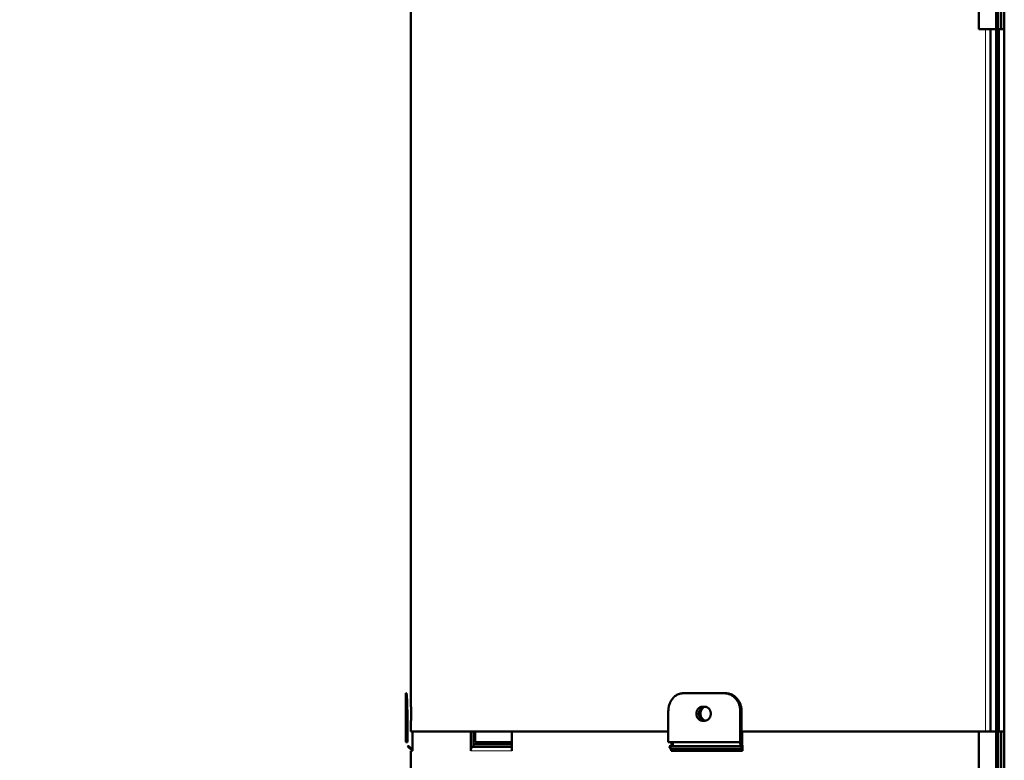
# Model space of a CAD drawing. Header units: millimetres. Extents: x 5 to 579, y 5 to 290.
# Tile 3 of 85: x 78 to 116, y 87 to 116. Entities that reach past the tile are written whole.
import ezdxf

# ---------------------------------------------------------------- set-up
doc = ezdxf.new("R2010")
doc.units = ezdxf.units.MM
doc.layers.add('1', color=7, linetype='Continuous', true_color=0xffffff)
doc.styles.add('Arial', font='Arial')
doc.dimstyles.new('DIMSTYLE_BRK_2', dxfattribs={"dimtxt": 0.18, "dimasz": 0.18, "dimexe": 0.18, "dimexo": 0.0625, "dimgap": 0.09, "dimtad": 0, "dimtih": 1, "dimtoh": 1, "dimdec": 4, "dimzin": 0, "dimdsep": 46, "dimtxsty": 'Standard', "dimcen": 0.09, "dimadec": 0, "dimazin": 0, "dimtfac": 1, "dimtdec": 4, "dimtofl": 0, "dimtmove": 0, "dimatfit": 3, "dimfxl": 1, "dimtolj": 1, "dimtzin": 0, "dimarcsym": 0})

# ---------------------------------------------------------------- blocks, each defined once
blk = doc.blocks.new('_U0')
at = {"layer": '1', "color": 92, "linetype": 'Continuous', "lineweight": 13}
for p, q in [((82.435296, 183.462127), (71.017748, 183.462127)), ((93.434118, 183.462127), (85.435296, 183.462127)), ((73.017748, 181.212127), (73.017748, 61.592127)), ((91.520699, 59.342127), (71.017748, 59.342127)), ((116.140699, 59.342127), (94.520699, 59.342127))]:
    blk.add_line(p, q, dxfattribs=at)
at = {"layer": '1', "color": 92}
for points in [[(73.392748, 181.212127), (72.642748, 181.212127), (73.017748, 183.462127)], [(72.642748, 61.592127), (73.392748, 61.592127), (73.017748, 59.342127)]]:
    blk.add_solid(points, dxfattribs=at)
at = {"layer": 'Defpoints', "color": 0}
for p in [(93.434118, 183.462127), (73.017748, 59.342127), (116.140699, 59.342127)]:
    blk.add_point(p, dxfattribs=at)
at = {"layer": '1', "color": 1, "lineweight": 13, "insert": (68.505748, 121.402127), "char_height": 3, "attachment_point": 2, "rotation": 90, "style": 'Arial'}
blk.add_mtext('\\A1;1241', dxfattribs=at)

msp = doc.modelspace()

# ---------------------------------------------------------------- linework, layer by layer
at = {"layer": '1', "color": 7, "linetype": 'Continuous', "lineweight": 50}
for p, q in [((116.0207, 90.46213), (116.0207, 118.76213)), ((115.2607, 115.96213), (115.2607, 117.46213)), ((115.94344, 90.46213), (115.94344, 117.46213)), ((116.1407, 117.4621), (116.1407, 115.96175)), ((116.2607, 117.46213), (116.2607, 115.96194)), ((93.0207, 116.71213), (93.0207, 89.43713)), ((115.52602, 115.96213), (115.2607, 115.96213)), ((115.7207, 115.96213), (115.52602, 115.96213)), ((115.9407, 115.96213), (115.7207, 115.96213)), ((115.7207, 88.46213), (115.7207, 115.96213)), ((115.9407, 88.46213), (115.9407, 115.96213)), ((116.0407, 115.96213), (116.0407, 88.46213)), ((116.2607, 115.96213), (116.0407, 115.96213)), ((116.2607, 88.46213), (116.2607, 115.96213)), ((116.0407, 90.46213), (115.94241, 90.46213)), ((116.0207, 89.76236), (116.0207, 90.46232)), ((92.8207, 89.96213), (92.8207, 89.43713)), ((92.8207, 89.96213), (92.83916, 89.96213)), ((105.29333, 89.96213), (103.68652, 89.96213)), ((105.34596, 89.96213), (105.29333, 89.96213)), ((116.0207, 61.46213), (116.0207, 89.76213)), ((92.82075, 89.43713), (92.8207, 89.43713)), ((92.8775, 88.04467), (92.8775, 89.26213)), ((93.02075, 89.43713), (93.0207, 89.43713)), ((103.10032, 89.26213), (103.10032, 88.04467)), ((104.43742, 89.43713), (104.52403, 89.43713)), ((105.91788, 89.26213), (105.91788, 88.04467)), ((105.97049, 88.04467), (105.97049, 89.26213)), ((92.8207, 88.88713), (92.8207, 88.04467)), ((92.8207, 88.88713), (92.82075, 88.88713)), ((93.0207, 88.88713), (93.02075, 88.88713)), ((93.0207, 88.88713), (93.0207, 88.46213)), ((104.52403, 88.88713), (104.43742, 88.88713)), ((103.09968, 88.46213), (93.0207, 88.46213)), ((93.07613, 88.46213), (93.07613, 87.92325)), ((95.3662, 88.46213), (93.07613, 88.46213)), ((95.3662, 87.71213), (95.3662, 88.46213)), ((95.47037, 88.46213), (95.47037, 87.92325)), ((95.54034, 88.46213), (95.54034, 88.04467)), ((103.10028, 88.46213), (96.96619, 88.46213)), ((96.96619, 88.46213), (96.96619, 87.71213)), ((115.52602, 88.46213), (105.99309, 88.46213)), ((105.99405, 88.46213), (105.99405, 87.9495)), ((115.2607, 88.46213), (105.99405, 88.46213)), ((115.2607, 86.96213), (115.2607, 88.46213)), ((115.52602, 88.46213), (115.7207, 88.46213)), ((115.7207, 88.46213), (115.9407, 88.46213)), ((116.0407, 88.46213), (115.94241, 88.46213)), ((115.94344, 61.46213), (115.94344, 88.46213)), ((116.2607, 88.46213), (116.0407, 88.46213)), ((116.1407, 88.4621), (116.1407, 86.96175)), ((116.2607, 88.46213), (116.2607, 86.96194)), ((92.8775, 88.04467), (92.8207, 88.04467)), ((95.47037, 87.9254), (95.51401, 87.97397)), ((96.96617, 87.97397), (95.51401, 87.97397)), ((95.54034, 88.04467), (96.96617, 88.04467)), ((103.10032, 88.04467), (105.91788, 88.04467)), ((103.22277, 87.92325), (103.22277, 88.04468)), ((103.28292, 88.04468), (103.28292, 87.88912)), ((106.00556, 87.92325), (105.98333, 87.97397)), ((92.88514, 87.88911), (92.99141, 87.78284)), ((92.88514, 87.88911), (92.94178, 87.88911)), ((93.0478, 87.78284), (92.94178, 87.88911)), ((93.0478, 87.78284), (92.99141, 87.78284)), ((93.0207, 87.71213), (93.0207, 60.43713)), ((93.0207, 87.71213), (93.07702, 87.71213)), ((93.07702, 87.92325), (93.07613, 87.92325)), ((93.07613, 87.92325), (93.07702, 87.92325)), ((93.07702, 87.92325), (93.07702, 87.71213)), ((96.96618, 87.86769), (95.42213, 87.86769)), ((95.46843, 87.92103), (95.47037, 87.92325)), ((95.46844, 87.92325), (95.46844, 87.86769)), ((95.46844, 87.92325), (95.47037, 87.92325)), ((95.47037, 87.92325), (95.46844, 87.92325)), ((103.13635, 87.88911), (105.94613, 87.88911)), ((103.13635, 87.88911), (103.19578, 87.78284)), ((103.19578, 87.78284), (105.99272, 87.78284)), ((103.21216, 87.92325), (103.22277, 87.92325)), ((103.21216, 87.88911), (103.21216, 87.92325)), ((103.21216, 87.71213), (103.21216, 87.78284)), ((103.21216, 87.71213), (106.00556, 87.71213)), ((103.28292, 87.78284), (103.28292, 87.71213)), ((105.94613, 87.88911), (105.99272, 87.78284)), ((105.99405, 87.92325), (106.00556, 87.92325)), ((106.00556, 87.71213), (106.00556, 87.92325))]:
    msp.add_line(p, q, dxfattribs=at)
at = {"layer": '1', "color": 2, "linetype": 'Continuous', "lineweight": 13}
for p, q in [((115.52602, 88.46213), (115.52602, 115.96213)), ((95.3662, 87.71213), (96.96619, 87.71213))]:
    msp.add_line(p, q, dxfattribs=at)
at = {"layer": '1', "color": 7, "linetype": 'Continuous', "lineweight": 50}
for centre, major_axis, start_param, end_param in [((106.01432, 88.04467), (0, 0.22), 1.57079633, 2.35619449), ((106.01432, 88.04467), (0, -0.1), 4.71238898, 5.49778714), ((105.96172, 87.71213), (0, -0.1), 1.57079633, 2.35619449)]:
    msp.add_ellipse(centre, major_axis=major_axis, ratio=0.438371, start_param=start_param, end_param=end_param, dxfattribs=at)
for points, knots in [([(92.87751, 89.26213), (92.87751, 89.28524), (92.87735, 89.33121), (92.87688, 89.37668), (92.87641, 89.41059), (92.87623, 89.42188), (92.87584, 89.44421), (92.87563, 89.45526), (92.87495, 89.4881), (92.8739, 89.53102), (92.87259, 89.57226), (92.87152, 89.60255), (92.87114, 89.61254), (92.87056, 89.62735), (92.87036, 89.63227), (92.86996, 89.64202), (92.86975, 89.64684), (92.86872, 89.67073), (92.86785, 89.68909), (92.86602, 89.72431), (92.86507, 89.74118), (92.86311, 89.77344), (92.86209, 89.78883), (92.86078, 89.80711), (92.86051, 89.81072), (92.85998, 89.81781), (92.85972, 89.82129), (92.85892, 89.83155), (92.85838, 89.83814), (92.85677, 89.85716), (92.85461, 89.88057), (92.85244, 89.90009), (92.85081, 89.91325), (92.85027, 89.91739), (92.84945, 89.92322), (92.84918, 89.92509), (92.84865, 89.9287), (92.84838, 89.93044), (92.84705, 89.93875), (92.846, 89.94428), (92.84396, 89.95316), (92.84297, 89.9565), (92.84102, 89.96099), (92.84008, 89.96213), (92.83916, 89.96213)], [0, 0, 0, 0, 0.0625, 0.125, 0.125, 0.15625, 0.15625, 0.1875, 0.1875, 0.25, 0.3125, 0.3125, 0.34375, 0.34375, 0.359375, 0.359375, 0.375, 0.375, 0.4375, 0.4375, 0.5, 0.5, 0.5625, 0.5625, 0.578125, 0.578125, 0.59375, 0.59375, 0.625, 0.625, 0.6875, 0.75, 0.75, 0.78125, 0.78125, 0.796875, 0.796875, 0.8125, 0.8125, 0.875, 0.875, 0.9375, 0.9375, 1, 1, 1, 1]), ([(103.68652, 89.96213), (103.66698, 89.96213), (103.64763, 89.96099), (103.60926, 89.9565), (103.59026, 89.95316), (103.5526, 89.94428), (103.53394, 89.93875), (103.51084, 89.93044), (103.50623, 89.9287), (103.49704, 89.92509), (103.49245, 89.92322), (103.47875, 89.91739), (103.46974, 89.91325), (103.44307, 89.90009), (103.40846, 89.88057), (103.37571, 89.85716), (103.35184, 89.83814), (103.34401, 89.83155), (103.33243, 89.82129), (103.3286, 89.81781), (103.321, 89.81072), (103.31723, 89.80711), (103.29861, 89.78883), (103.28444, 89.77344), (103.25751, 89.74118), (103.24475, 89.72431), (103.22063, 89.68909), (103.20927, 89.67073), (103.19596, 89.64684), (103.19334, 89.64202), (103.1882, 89.63227), (103.18568, 89.62735), (103.17828, 89.61254), (103.17357, 89.60255), (103.1601, 89.57226), (103.14388, 89.53102), (103.13108, 89.4881), (103.12277, 89.45526), (103.12022, 89.44421), (103.11556, 89.42188), (103.11345, 89.41059), (103.10783, 89.37668), (103.10221, 89.33121), (103.10032, 89.28524), (103.10032, 89.26213)], [0, 0, 0, 0, 0.0625, 0.0625, 0.125, 0.125, 0.1875, 0.1875, 0.203125, 0.203125, 0.21875, 0.21875, 0.25, 0.25, 0.3125, 0.375, 0.375, 0.40625, 0.40625, 0.421875, 0.421875, 0.4375, 0.4375, 0.5, 0.5, 0.5625, 0.5625, 0.625, 0.625, 0.640625, 0.640625, 0.65625, 0.65625, 0.6875, 0.6875, 0.75, 0.8125, 0.8125, 0.84375, 0.84375, 0.875, 0.875, 0.9375, 1, 1, 1, 1]), ([(105.29333, 89.96213), (105.31379, 89.96213), (105.3341, 89.96099), (105.3744, 89.9565), (105.3944, 89.95316), (105.4341, 89.94428), (105.4538, 89.93875), (105.47823, 89.93044), (105.48311, 89.9287), (105.49284, 89.92509), (105.49771, 89.92322), (105.51222, 89.91739), (105.52177, 89.91325), (105.55007, 89.90009), (105.58685, 89.88057), (105.62177, 89.85716), (105.64724, 89.83814), (105.65561, 89.83155), (105.66799, 89.82129), (105.67208, 89.81781), (105.68021, 89.81072), (105.68425, 89.80711), (105.70418, 89.78883), (105.71937, 89.77344), (105.74826, 89.74118), (105.76197, 89.72431), (105.78792, 89.68909), (105.80015, 89.67073), (105.81449, 89.64684), (105.81731, 89.64202), (105.82286, 89.63227), (105.82558, 89.62735), (105.83356, 89.61254), (105.83864, 89.60255), (105.85319, 89.57226), (105.87072, 89.53102), (105.88457, 89.4881), (105.89356, 89.45526), (105.89632, 89.44421), (105.90137, 89.42188), (105.90366, 89.41059), (105.90975, 89.37668), (105.91583, 89.33121), (105.91788, 89.28524), (105.91788, 89.26213)], [0, 0, 0, 0, 0.0625, 0.0625, 0.125, 0.125, 0.1875, 0.1875, 0.203125, 0.203125, 0.21875, 0.21875, 0.25, 0.25, 0.3125, 0.375, 0.375, 0.40625, 0.40625, 0.421875, 0.421875, 0.4375, 0.4375, 0.5, 0.5, 0.5625, 0.5625, 0.625, 0.625, 0.640625, 0.640625, 0.65625, 0.65625, 0.6875, 0.6875, 0.75, 0.8125, 0.8125, 0.84375, 0.84375, 0.875, 0.875, 0.9375, 1, 1, 1, 1]), ([(105.97049, 89.26213), (105.97049, 89.28524), (105.96844, 89.33121), (105.96235, 89.37668), (105.95626, 89.41059), (105.95397, 89.42188), (105.94892, 89.44421), (105.94616, 89.45526), (105.93717, 89.4881), (105.92332, 89.53102), (105.90579, 89.57226), (105.89125, 89.60255), (105.88617, 89.61254), (105.87819, 89.62735), (105.87547, 89.63227), (105.86992, 89.64202), (105.8671, 89.64684), (105.85276, 89.67073), (105.84052, 89.68909), (105.81458, 89.72431), (105.80087, 89.74118), (105.77197, 89.77344), (105.75679, 89.78883), (105.73686, 89.80711), (105.73282, 89.81072), (105.72469, 89.81781), (105.72059, 89.82129), (105.70822, 89.83155), (105.69985, 89.83814), (105.67437, 89.85716), (105.63946, 89.88057), (105.60268, 89.90009), (105.57438, 89.91325), (105.56483, 89.91739), (105.55032, 89.92322), (105.54546, 89.92509), (105.53573, 89.9287), (105.53085, 89.93044), (105.50642, 89.93875), (105.48672, 89.94428), (105.44702, 89.95316), (105.42702, 89.9565), (105.38672, 89.96099), (105.36642, 89.96213), (105.34596, 89.96213)], [0, 0, 0, 0, 0.0625, 0.125, 0.125, 0.15625, 0.15625, 0.1875, 0.1875, 0.25, 0.3125, 0.3125, 0.34375, 0.34375, 0.359375, 0.359375, 0.375, 0.375, 0.4375, 0.4375, 0.5, 0.5, 0.5625, 0.5625, 0.578125, 0.578125, 0.59375, 0.59375, 0.625, 0.625, 0.6875, 0.75, 0.75, 0.78125, 0.78125, 0.796875, 0.796875, 0.8125, 0.8125, 0.875, 0.875, 0.9375, 0.9375, 1, 1, 1, 1]), ([(92.82075, 89.43713), (92.82077, 89.43713), (92.8208, 89.43668), (92.82086, 89.43491), (92.82092, 89.43228), (92.82101, 89.42793), (92.82107, 89.42466), (92.82108, 89.42398), (92.82111, 89.42256), (92.82112, 89.42182), (92.82116, 89.41953), (92.82119, 89.4179), (92.82127, 89.41272), (92.82139, 89.40505), (92.82151, 89.39584), (92.82161, 89.38836), (92.82166, 89.38447), (92.82171, 89.38037), (92.82175, 89.37758), (92.82176, 89.37616), (92.82185, 89.36897), (92.82198, 89.35687), (92.82218, 89.33697), (92.8223, 89.32254), (92.82238, 89.31315), (92.82239, 89.31125), (92.82242, 89.30742), (92.82244, 89.30548), (92.82248, 89.29966), (92.82251, 89.29573), (92.82259, 89.28383), (92.82269, 89.26761), (92.82277, 89.25074), (92.82282, 89.23783), (92.82283, 89.23349), (92.82286, 89.22471), (92.82288, 89.22027), (92.82291, 89.20696), (92.82295, 89.18917), (92.82297, 89.16234), (92.82296, 89.14436), (92.82294, 89.13309), (92.82294, 89.13083), (92.82293, 89.12633), (92.82292, 89.1196), (92.8229, 89.11294), (92.82287, 89.09971), (92.82281, 89.08233), (92.82273, 89.06543), (92.82266, 89.05295), (92.82264, 89.04882), (92.8226, 89.04267), (92.82259, 89.04063), (92.82256, 89.03658), (92.8225, 89.02654), (92.82237, 89.0092), (92.82218, 88.98761), (92.82205, 88.97424), (92.82196, 88.96621), (92.82195, 88.96462), (92.82191, 88.9615), (92.82186, 88.95688), (92.82181, 88.95247), (92.82171, 88.94392), (92.82158, 88.93324), (92.82145, 88.92399), (92.82136, 88.9176), (92.82133, 88.91557), (92.82127, 88.91168), (92.82124, 88.90984), (92.82116, 88.90466), (92.82106, 88.89861), (92.82097, 88.89423), (92.82091, 88.89159), (92.82089, 88.89082), (92.82086, 88.88948), (92.82084, 88.88892), (92.8208, 88.88758), (92.82077, 88.88713), (92.82075, 88.88713)], [0, 0, 0, 0, 0.03125, 0.03125, 0.0625, 0.09375, 0.09375, 0.1015625, 0.1015625, 0.109375, 0.109375, 0.125, 0.125, 0.15625, 0.1875, 0.1875, 0.203125, 0.2109375, 0.2109375, 0.21875, 0.21875, 0.25, 0.28125, 0.3125, 0.3125, 0.3203125, 0.3203125, 0.328125, 0.328125, 0.34375, 0.34375, 0.375, 0.40625, 0.40625, 0.421875, 0.421875, 0.4375, 0.4375, 0.46875, 0.5, 0.53125, 0.53125, 0.5390625, 0.5390625, 0.546875, 0.5625, 0.5625, 0.59375, 0.625, 0.625, 0.640625, 0.640625, 0.6484375, 0.6484375, 0.65625, 0.6875, 0.71875, 0.75, 0.75, 0.7578125, 0.7578125, 0.765625, 0.78125, 0.78125, 0.8125, 0.84375, 0.84375, 0.859375, 0.859375, 0.875, 0.875, 0.90625, 0.9375, 0.9375, 0.953125, 0.953125, 0.96875, 0.96875, 1, 1, 1, 1]), ([(93.02075, 89.43713), (93.02077, 89.43713), (93.0208, 89.43668), (93.02084, 89.43533), (93.02086, 89.43477), (93.02089, 89.43344), (93.02091, 89.43266), (93.02097, 89.43002), (93.02106, 89.42565), (93.02116, 89.4196), (93.02125, 89.41441), (93.02128, 89.41258), (93.02134, 89.40869), (93.02137, 89.40665), (93.02146, 89.40026), (93.02159, 89.39101), (93.02172, 89.38033), (93.02182, 89.37178), (93.02187, 89.36737), (93.02192, 89.36276), (93.02196, 89.35963), (93.02198, 89.35804), (93.02206, 89.35002), (93.02219, 89.33665), (93.02238, 89.31506), (93.02251, 89.29772), (93.02258, 89.28768), (93.0226, 89.28363), (93.02262, 89.28159), (93.02265, 89.27544), (93.02268, 89.27131), (93.02274, 89.25882), (93.02283, 89.24193), (93.02289, 89.22454), (93.02292, 89.21131), (93.02294, 89.20465), (93.02295, 89.19792), (93.02296, 89.19342), (93.02296, 89.19116), (93.02298, 89.1799), (93.02299, 89.16192), (93.02297, 89.13509), (93.02293, 89.11729), (93.0229, 89.10398), (93.02288, 89.09954), (93.02285, 89.09077), (93.02284, 89.08642), (93.02278, 89.07351), (93.0227, 89.05664), (93.0226, 89.04043), (93.02252, 89.02852), (93.02249, 89.0246), (93.02245, 89.01877), (93.02244, 89.01684), (93.02241, 89.01301), (93.02239, 89.01111), (93.02232, 89.00172), (93.02219, 88.98729), (93.02199, 88.96738), (93.02186, 88.95528), (93.02177, 88.9481), (93.02175, 88.94668), (93.02172, 88.94389), (93.02167, 88.93978), (93.02162, 88.9359), (93.02152, 88.92841), (93.02139, 88.91921), (93.02128, 88.91153), (93.02119, 88.90635), (93.02117, 88.90473), (93.02113, 88.90243), (93.02111, 88.9017), (93.02109, 88.90028), (93.02107, 88.89959), (93.02101, 88.89632), (93.02093, 88.89197), (93.02086, 88.88934), (93.0208, 88.88758), (93.02077, 88.88713), (93.02075, 88.88713)], [0, 0, 0, 0, 0.03125, 0.03125, 0.046875, 0.046875, 0.0625, 0.0625, 0.09375, 0.125, 0.125, 0.140625, 0.140625, 0.15625, 0.15625, 0.1875, 0.21875, 0.21875, 0.234375, 0.2421875, 0.2421875, 0.25, 0.25, 0.28125, 0.3125, 0.34375, 0.3515625, 0.3515625, 0.359375, 0.359375, 0.375, 0.375, 0.40625, 0.4375, 0.4375, 0.453125, 0.4609375, 0.4609375, 0.46875, 0.46875, 0.5, 0.53125, 0.5625, 0.5625, 0.578125, 0.578125, 0.59375, 0.59375, 0.625, 0.65625, 0.65625, 0.671875, 0.671875, 0.6796875, 0.6796875, 0.6875, 0.6875, 0.71875, 0.75, 0.78125, 0.78125, 0.7890625, 0.7890625, 0.796875, 0.8125, 0.8125, 0.84375, 0.875, 0.875, 0.890625, 0.890625, 0.8984375, 0.8984375, 0.90625, 0.90625, 0.9375, 0.96875, 0.96875, 1, 1, 1, 1]), ([(104.43742, 88.88713), (104.42957, 88.88713), (104.42178, 88.88758), (104.40634, 88.88934), (104.39103, 88.89197), (104.37598, 88.89632), (104.36666, 88.89959), (104.3648, 88.90028), (104.36109, 88.9017), (104.35924, 88.90243), (104.35371, 88.90473), (104.35007, 88.90635), (104.33929, 88.91153), (104.32531, 88.91921), (104.31206, 88.92841), (104.3024, 88.9359), (104.29764, 88.93978), (104.29299, 88.94389), (104.28991, 88.94668), (104.28838, 88.9481), (104.28083, 88.95528), (104.26935, 88.96738), (104.25382, 88.98729), (104.2446, 89.00172), (104.2392, 89.01111), (104.23813, 89.01301), (104.23604, 89.01684), (104.23502, 89.01877), (104.23202, 89.0246), (104.2301, 89.02852), (104.22463, 89.04043), (104.21804, 89.05664), (104.21284, 89.07351), (104.20947, 89.08642), (104.20843, 89.09077), (104.20654, 89.09954), (104.20568, 89.10398), (104.2034, 89.11729), (104.20114, 89.13509), (104.2, 89.16192), (104.20074, 89.1799), (104.20169, 89.19116), (104.2019, 89.19342), (104.20238, 89.19792), (104.20316, 89.20465), (104.20415, 89.21131), (104.20641, 89.22454), (104.21015, 89.24193), (104.21533, 89.25882), (104.21976, 89.27131), (104.22133, 89.27544), (104.22383, 89.28159), (104.22468, 89.28363), (104.22643, 89.28768), (104.23091, 89.29772), (104.23984, 89.31506), (104.25359, 89.33665), (104.26399, 89.35002), (104.27089, 89.35804), (104.27229, 89.35963), (104.27511, 89.36276), (104.27939, 89.36737), (104.28379, 89.37178), (104.29275, 89.38033), (104.30514, 89.39101), (104.3184, 89.40026), (104.32868, 89.40665), (104.33217, 89.40869), (104.33925, 89.41258), (104.34281, 89.41441), (104.35359, 89.4196), (104.36818, 89.42565), (104.38318, 89.43002), (104.39459, 89.43266), (104.39842, 89.43344), (104.40613, 89.43477), (104.41002, 89.43533), (104.42173, 89.43668), (104.42957, 89.43713), (104.43742, 89.43713)], [0, 0, 0, 0, 0.03125, 0.03125, 0.0625, 0.09375, 0.09375, 0.1015625, 0.1015625, 0.109375, 0.109375, 0.125, 0.125, 0.15625, 0.1875, 0.1875, 0.203125, 0.2109375, 0.2109375, 0.21875, 0.21875, 0.25, 0.28125, 0.3125, 0.3125, 0.3203125, 0.3203125, 0.328125, 0.328125, 0.34375, 0.34375, 0.375, 0.40625, 0.40625, 0.421875, 0.421875, 0.4375, 0.4375, 0.46875, 0.5, 0.53125, 0.53125, 0.5390625, 0.5390625, 0.546875, 0.5625, 0.5625, 0.59375, 0.625, 0.625, 0.640625, 0.640625, 0.6484375, 0.6484375, 0.65625, 0.6875, 0.71875, 0.75, 0.75, 0.7578125, 0.7578125, 0.765625, 0.78125, 0.78125, 0.8125, 0.84375, 0.84375, 0.859375, 0.859375, 0.875, 0.875, 0.90625, 0.9375, 0.9375, 0.953125, 0.953125, 0.96875, 0.96875, 1, 1, 1, 1]), ([(104.44919, 88.9068), (104.44826, 88.90723), (104.44733, 88.90767), (104.44281, 88.90984), (104.43925, 88.91168), (104.43217, 88.91557), (104.42869, 88.9176), (104.41841, 88.92399), (104.40515, 88.93324), (104.39276, 88.94392), (104.38379, 88.95247), (104.37939, 88.95688), (104.37512, 88.9615), (104.3723, 88.96462), (104.3709, 88.96621), (104.364, 88.97424), (104.3536, 88.98761), (104.33985, 89.0092), (104.33091, 89.02654), (104.32644, 89.03658), (104.32469, 89.04063), (104.32383, 89.04267), (104.32134, 89.04882), (104.31977, 89.05295), (104.31534, 89.06543), (104.31016, 89.08233), (104.30642, 89.09971), (104.30416, 89.11294), (104.30317, 89.1196), (104.30238, 89.12633), (104.30191, 89.13083), (104.3017, 89.13309), (104.30075, 89.14436), (104.30001, 89.16234), (104.30115, 89.18917), (104.30341, 89.20696), (104.30569, 89.22027), (104.30655, 89.22471), (104.30844, 89.23349), (104.30948, 89.23783), (104.31285, 89.25074), (104.31805, 89.26761), (104.32464, 89.28383), (104.33011, 89.29573), (104.33202, 89.29966), (104.33503, 89.30548), (104.33605, 89.30742), (104.33814, 89.31125), (104.3392, 89.31315), (104.34461, 89.32254), (104.35383, 89.33697), (104.36936, 89.35687), (104.38084, 89.36897), (104.38838, 89.37616), (104.38991, 89.37758), (104.39299, 89.38037), (104.39764, 89.38447), (104.4024, 89.38836), (104.41206, 89.39584), (104.42531, 89.40505), (104.4393, 89.41272), (104.44785, 89.41683), (104.44923, 89.41748), (104.45061, 89.41811)], [0, 0, 0, 0, 0.00530428, 0.00530428, 0.02586349, 0.02586349, 0.0464227, 0.0464227, 0.08754112, 0.12865954, 0.12865954, 0.14921875, 0.15949836, 0.15949836, 0.16977796, 0.16977796, 0.21089638, 0.2520148, 0.29313322, 0.30341283, 0.30341283, 0.31369243, 0.31369243, 0.33425164, 0.33425164, 0.37537007, 0.41648849, 0.41648849, 0.4370477, 0.4473273, 0.4473273, 0.45760691, 0.45760691, 0.49872533, 0.53984375, 0.58096217, 0.58096217, 0.60152138, 0.60152138, 0.62208059, 0.62208059, 0.66319901, 0.70431743, 0.70431743, 0.72487664, 0.72487664, 0.73515625, 0.73515625, 0.74543586, 0.74543586, 0.78655428, 0.8276727, 0.86879112, 0.86879112, 0.87907072, 0.87907072, 0.88935033, 0.90990954, 0.90990954, 0.95102796, 0.99214638, 0.99214638, 1, 1, 1, 1]), ([(104.47487, 89.39766), (104.47165, 89.39541), (104.46197, 89.38827), (104.45276, 89.38033), (104.4438, 89.37178), (104.4394, 89.36737), (104.43512, 89.36276), (104.4323, 89.35963), (104.4309, 89.35804), (104.424, 89.35002), (104.41361, 89.33665), (104.39985, 89.31506), (104.39092, 89.29772), (104.38644, 89.28768), (104.38469, 89.28363), (104.38384, 89.28159), (104.38134, 89.27544), (104.37977, 89.27131), (104.37534, 89.25882), (104.37016, 89.24193), (104.36642, 89.22454), (104.36417, 89.21131), (104.36317, 89.20465), (104.36239, 89.19792), (104.36192, 89.19342), (104.3617, 89.19116), (104.36075, 89.1799), (104.36001, 89.16192), (104.36116, 89.13509), (104.36342, 89.11729), (104.3657, 89.10398), (104.36655, 89.09954), (104.36845, 89.09077), (104.36948, 89.08642), (104.37286, 89.07351), (104.37806, 89.05664), (104.38465, 89.04043), (104.39012, 89.02852), (104.39203, 89.0246), (104.39503, 89.01877), (104.39606, 89.01684), (104.39814, 89.01301), (104.39921, 89.01111), (104.40461, 89.00172), (104.41383, 88.98729), (104.42936, 88.96738), (104.44084, 88.95528), (104.44839, 88.9481), (104.44991, 88.94668), (104.45299, 88.94389), (104.45765, 88.93978), (104.4624, 88.9359), (104.47206, 88.92841), (104.48531, 88.91921), (104.4993, 88.91153), (104.50881, 88.90696), (104.51117, 88.90588), (104.51354, 88.90484)], [0, 0, 0, 0, 0.02130551, 0.06514401, 0.06514401, 0.08706326, 0.09802288, 0.09802288, 0.10898251, 0.10898251, 0.15282101, 0.19665951, 0.24049801, 0.25145763, 0.25145763, 0.26241725, 0.26241725, 0.2843365, 0.2843365, 0.328175, 0.3720135, 0.3720135, 0.39393275, 0.40489238, 0.40489238, 0.415852, 0.415852, 0.4596905, 0.503529, 0.5473675, 0.5473675, 0.56928675, 0.56928675, 0.591206, 0.591206, 0.6350445, 0.678883, 0.678883, 0.70080224, 0.70080224, 0.71176187, 0.71176187, 0.72272149, 0.72272149, 0.76655999, 0.81039849, 0.85423699, 0.85423699, 0.86519662, 0.86519662, 0.87615624, 0.89807549, 0.89807549, 0.94191399, 0.98575249, 0.98575249, 1, 1, 1, 1]), ([(104.52403, 89.43713), (104.5319, 89.43713), (104.53972, 89.43668), (104.55522, 89.43491), (104.5706, 89.43228), (104.58573, 89.42793), (104.59511, 89.42466), (104.59698, 89.42398), (104.60072, 89.42256), (104.60259, 89.42182), (104.60815, 89.41953), (104.61182, 89.4179), (104.62268, 89.41272), (104.63678, 89.40505), (104.65016, 89.39584), (104.65991, 89.38836), (104.66472, 89.38447), (104.66943, 89.38037), (104.67254, 89.37758), (104.67408, 89.37616), (104.68171, 89.36897), (104.69333, 89.35687), (104.70905, 89.33697), (104.7184, 89.32254), (104.72388, 89.31315), (104.72496, 89.31125), (104.72708, 89.30742), (104.72812, 89.30548), (104.73116, 89.29966), (104.7331, 89.29573), (104.73865, 89.28383), (104.74534, 89.26761), (104.75062, 89.25074), (104.75405, 89.23783), (104.7551, 89.23349), (104.75702, 89.22471), (104.7579, 89.22027), (104.76021, 89.20696), (104.76251, 89.18917), (104.76367, 89.16234), (104.76292, 89.14436), (104.76196, 89.13309), (104.76174, 89.13083), (104.76126, 89.12633), (104.76046, 89.1196), (104.75945, 89.11294), (104.75716, 89.09971), (104.75336, 89.08233), (104.7481, 89.06543), (104.7436, 89.05295), (104.74201, 89.04882), (104.73947, 89.04267), (104.7386, 89.04063), (104.73683, 89.03658), (104.73229, 89.02654), (104.72322, 89.0092), (104.70929, 88.98761), (104.69875, 88.97424), (104.69177, 88.96621), (104.69035, 88.96462), (104.6875, 88.9615), (104.68317, 88.95688), (104.67872, 88.95247), (104.66966, 88.94392), (104.65714, 88.93324), (104.64375, 88.92399), (104.63338, 88.9176), (104.62986, 88.91557), (104.62273, 88.91168), (104.61913, 88.90984), (104.60827, 88.90466), (104.59358, 88.89861), (104.57849, 88.89423), (104.56702, 88.89159), (104.56317, 88.89082), (104.55543, 88.88948), (104.55152, 88.88892), (104.53976, 88.88758), (104.5319, 88.88713), (104.52403, 88.88713)], [0, 0, 0, 0, 0.03125, 0.03125, 0.0625, 0.09375, 0.09375, 0.1015625, 0.1015625, 0.109375, 0.109375, 0.125, 0.125, 0.15625, 0.1875, 0.1875, 0.203125, 0.2109375, 0.2109375, 0.21875, 0.21875, 0.25, 0.28125, 0.3125, 0.3125, 0.3203125, 0.3203125, 0.328125, 0.328125, 0.34375, 0.34375, 0.375, 0.40625, 0.40625, 0.421875, 0.421875, 0.4375, 0.4375, 0.46875, 0.5, 0.53125, 0.53125, 0.5390625, 0.5390625, 0.546875, 0.5625, 0.5625, 0.59375, 0.625, 0.625, 0.640625, 0.640625, 0.6484375, 0.6484375, 0.65625, 0.6875, 0.71875, 0.75, 0.75, 0.7578125, 0.7578125, 0.765625, 0.78125, 0.78125, 0.8125, 0.84375, 0.84375, 0.859375, 0.859375, 0.875, 0.875, 0.90625, 0.9375, 0.9375, 0.953125, 0.953125, 0.96875, 0.96875, 1, 1, 1, 1]), ([(95.42213, 87.86769), (95.41768, 87.86256), (95.40929, 87.85188), (95.39818, 87.83464), (95.39177, 87.82234), (95.38734, 87.8128), (95.38592, 87.80956), (95.38322, 87.80301), (95.38195, 87.79971), (95.37597, 87.78307), (95.37235, 87.76937), (95.36929, 87.75176), (95.36876, 87.74821), (95.36783, 87.74107), (95.36744, 87.73747), (95.36651, 87.72663), (95.3662, 87.71939), (95.3662, 87.71213)], [0, 0, 0, 0, 0.125, 0.25, 0.375, 0.375, 0.4375, 0.4375, 0.5, 0.5, 0.75, 0.75, 0.8125, 0.8125, 0.875, 0.875, 1, 1, 1, 1])]:
    msp.add_open_spline(points, degree=3, knots=knots, dxfattribs=at)

# ---------------------------------------------------------------- dimensions: what is measured, and where the dimension line sits
at = {"layer": '1', "color": 1, "linetype": 'Continuous', "lineweight": 13}
dim = msp.add_linear_dim(base=(73.01775, 59.34213), p1=(93.43412, 183.46213), p2=(116.1407, 59.34213), angle=90, dimstyle='DIMSTYLE_BRK_2', override={"dimtxt": 3, "dimasz": 2.25, "dimexe": 2, "dimexo": 0, "dimgap": 1.5, "dimtad": 1, "dimtih": 0, "dimtoh": 0, "dimdec": 0, "dimlfac": 10, "dimzin": 8, "dimdsep": 44, "dimlunit": 2, "dimtxsty": 'Arial', "dimsah": 1, "dimse1": 0, "dimse2": 0, "dimsd1": 0, "dimsd2": 0, "dimclrd": 92, "dimclre": 92, "dimclrt": 1, "dimtol": 0, "dimtm": -0.1, "dimtfac": 0.5, "dimtdec": 3, "dimtofl": 1, "dimtmove": 0, "dimtzin": 8, "dimlwd": 13, "dimlwe": 13}, dxfattribs=at)
dim.commit()
dim.dimension.update_dxf_attribs({"geometry": '_U0', "text_midpoint": (73.01775, 121.40213), "dimtype": 160})

doc.saveas('drawing.dxf')
